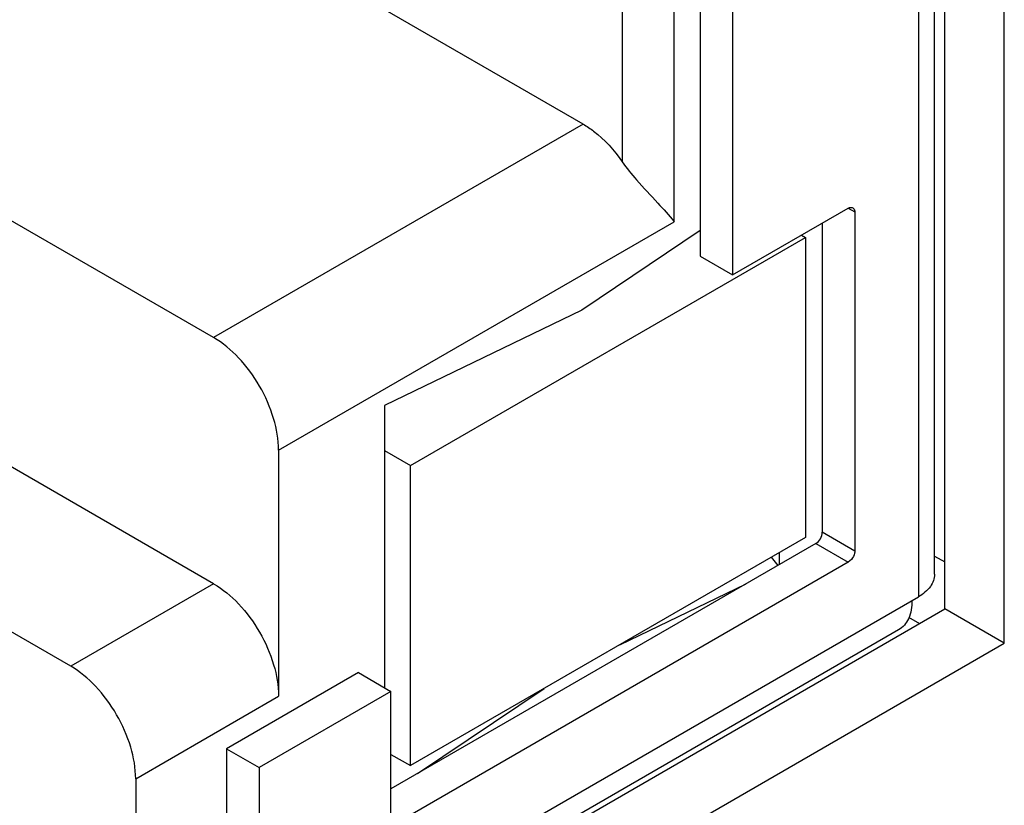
# Model space of a CAD drawing. Header units: inches. Extents: x 0 to 34, y 0 to 22.
# Tile 29 of 117: x 3.892 to 4.103, y 16.016 to 16.184. Entities that reach past the tile are written whole.
import ezdxf

# ---------------------------------------------------------------- set-up
doc = ezdxf.new("R2010")
doc.units = ezdxf.units.IN
doc.header["$LTSCALE"] = 1.87
doc.header["$MEASUREMENT"] = 0
doc.layers.get('0').update_dxf_attribs({"linetype": 'CONTINUOUS'})

msp = doc.modelspace()

# ---------------------------------------------------------------- linework, layer by layer
at = {"color": 7, "linetype": 'CONTINUOUS'}
for p, q in [((4.10259, 16.05087), (4.10259, 16.60607)), ((4.08987, 16.05822), (4.08987, 16.59872)), ((4.08765, 16.06562), (4.08765, 16.57382)), ((4.08419, 16.569), (4.08419, 16.0608)), ((4.01236, 16.16205), (3.82717, 16.26898)), ((4.03742, 16.23378), (4.03742, 16.13376)), ((4.04438, 16.23341), (4.04438, 16.12975)), ((3.93316, 16.11632), (3.74797, 16.22325)), ((4.02071, 16.2228), (4.02071, 16.15402)), ((4.03185, 16.14116), (4.03185, 16.2228)), ((4.01236, 16.16205), (3.93316, 16.11632)), ((4.04438, 16.12975), (4.06915, 16.14405)), ((4.06915, 16.14405), (4.07055, 16.14325)), ((4.07055, 16.14325), (4.07055, 16.0706)), ((3.94708, 16.09221), (4.03185, 16.14116)), ((4.06359, 16.14084), (4.06359, 16.07462)), ((4.03742, 16.13926), (4.01208, 16.12222)), ((4.05913, 16.13826), (4.05997, 16.13778)), ((3.97534, 16.08892), (4.05997, 16.13778)), ((4.05997, 16.13778), (4.05997, 16.07349)), ((4.03742, 16.13376), (4.04438, 16.12975)), ((4.01208, 16.12222), (3.96977, 16.10181)), ((3.93316, 16.0636), (3.86496, 16.10299)), ((3.96977, 16.10181), (3.96977, 16.04134)), ((3.94708, 16.09221), (3.94708, 16.0395)), ((3.96977, 16.09213), (3.97534, 16.08892)), ((3.97534, 16.02463), (3.97534, 16.08892)), ((3.90254, 16.04592), (3.83433, 16.0853)), ((4.05997, 16.07349), (3.97534, 16.02463)), ((4.07055, 16.0706), (4.06359, 16.07462)), ((4.06219, 16.07221), (3.97116, 16.01965)), ((4.06219, 16.07221), (4.06915, 16.06819)), ((4.05264, 16.06927), (4.05403, 16.0675)), ((4.0544, 16.06771), (4.0544, 16.07028)), ((4.06985, 16.06881), (4.06915, 16.06819)), ((4.08765, 16.06954), (4.08987, 16.06826)), ((4.06915, 16.06819), (3.97116, 16.01161)), ((3.93316, 16.0636), (3.90254, 16.04592)), ((4.02021, 16.05054), (4.04729, 16.0636)), ((3.9429, 15.97922), (4.08419, 16.0608)), ((3.63596, 15.79614), (4.08987, 16.05822)), ((4.10259, 16.05087), (4.08987, 16.05822)), ((4.08209, 16.05641), (4.08442, 16.05507)), ((4.07994, 16.05369), (3.94005, 15.97292)), ((3.63596, 15.78144), (4.10259, 16.05087)), ((3.9642, 16.04456), (3.93594, 16.02824)), ((3.9642, 16.04456), (3.97116, 16.04054)), ((3.91646, 16.02181), (3.94708, 16.0395)), ((3.97116, 16.04054), (3.9429, 16.02423)), ((3.97116, 16.01161), (3.97116, 16.04054)), ((3.97688, 16.02295), (4.00396, 16.04115)), ((3.93594, 16.02824), (3.9429, 16.02423)), ((3.93594, 16.02824), (3.93594, 15.98324)), ((3.97116, 16.02704), (3.97534, 16.02463)), ((3.9429, 16.02423), (3.9429, 15.97922)), ((3.91646, 16.02181), (3.91646, 15.97842))]:
    msp.add_line(p, q, dxfattribs=at)
for points, knots in [([(4.01236, 16.16205), (4.01314, 16.1616), (4.01636, 16.15942), (4.01901, 16.15647), (4.02071, 16.15402)], [0, 0, 0, 0, 0.230504, 1, 1, 1, 1]), ([(4.02071, 16.15402), (4.02166, 16.15265), (4.02413, 16.14962), (4.02804, 16.14551), (4.03074, 16.14254), (4.03185, 16.14116)], [0, 0, 0, 0, 0.293045, 0.687524, 1, 1, 1, 1]), ([(4.06915, 16.14405), (4.06924, 16.1441), (4.06954, 16.14425), (4.06993, 16.14427), (4.07014, 16.14415)], [0, 0, 0, 0, 0.293918, 1, 1, 1, 1]), ([(4.07014, 16.14415), (4.0702, 16.14411), (4.07047, 16.14389), (4.07055, 16.14351), (4.07055, 16.14325)], [0, 0, 0, 0, 0.220854, 1, 1, 1, 1]), ([(3.94708, 16.09221), (3.94708, 16.09449), (3.94622, 16.09931), (3.94324, 16.10607), (3.93888, 16.11203), (3.93514, 16.11518), (3.93316, 16.11632)], [0, 0, 0, 0, 0.237235, 0.499994, 0.762756, 1, 1, 1, 1]), ([(4.06219, 16.07221), (4.06261, 16.07245), (4.06326, 16.0732), (4.06359, 16.07414), (4.06359, 16.07462)], [0, 0, 0, 0, 0.500004, 1, 1, 1, 1]), ([(4.07055, 16.0706), (4.07055, 16.07045), (4.07047, 16.06981), (4.07016, 16.0692), (4.06985, 16.06881)], [0, 0, 0, 0, 0.228751, 1, 1, 1, 1]), ([(4.08764, 16.06562), (4.08764, 16.0647), (4.08684, 16.06265), (4.08516, 16.06136), (4.08419, 16.0608)], [0, 0, 0, 0, 0.449173, 1, 1, 1, 1]), ([(3.93316, 16.0636), (3.93514, 16.06246), (3.93888, 16.05932), (3.94324, 16.05335), (3.94622, 16.04659), (3.94708, 16.04178), (3.94708, 16.0395)], [0, 0, 0, 0, 0.237244, 0.500006, 0.762764, 1, 1, 1, 1]), ([(4.08279, 16.05999), (4.08279, 16.05868), (4.08248, 16.05623), (4.08087, 16.05422), (4.07994, 16.05369)], [0, 0, 0, 0, 0.550834, 1, 1, 1, 1]), ([(3.91646, 16.02181), (3.91646, 16.0241), (3.9156, 16.02891), (3.91262, 16.03567), (3.90825, 16.04163), (3.90451, 16.04478), (3.90254, 16.04592)], [0, 0, 0, 0, 0.237235, 0.499994, 0.762756, 1, 1, 1, 1])]:
    msp.add_open_spline(points, degree=3, knots=knots, dxfattribs=at)

doc.saveas('drawing.dxf')
